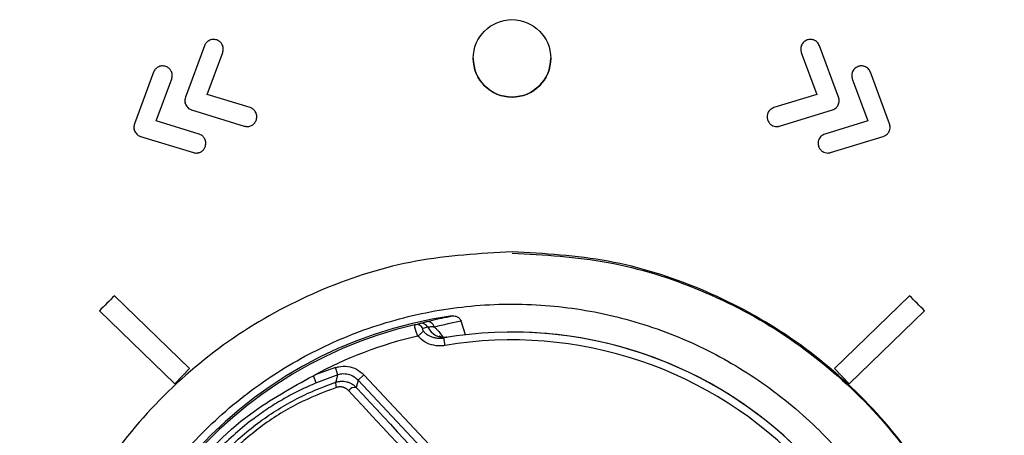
# Model space of a CAD drawing. Header units: millimetres. Extents: x -0.201 to 0.721, y -0.195 to 0.483.
# Tile 72 of 188: x 0.057 to 0.082, y 0.195 to 0.206. Entities that reach past the tile are written whole.
import ezdxf

# ---------------------------------------------------------------- set-up
doc = ezdxf.new("R2010")
doc.units = ezdxf.units.MM

msp = doc.modelspace()

# ---------------------------------------------------------------- linework, layer by layer
at = {"color": 7, "linetype": 'Continuous', "lineweight": 25}
for p, q in [((0.061352, 0.205277), (0.06086, 0.203944)), ((0.077708, 0.203944), (0.077216, 0.205277)), ((0.061421, 0.204018), (0.061822, 0.205103)), ((0.061421, 0.204018), (0.061822, 0.205103)), ((0.061822, 0.205103), (0.06183, 0.205164)), ((0.061822, 0.205103), (0.061822, 0.205103)), ((0.076747, 0.205103), (0.077148, 0.204018)), ((0.076747, 0.205103), (0.077148, 0.204018)), ((0.076747, 0.205103), (0.076747, 0.205103)), ((0.068284, 0.204949), (0.068284, 0.204949)), ((0.070284, 0.204951), (0.070284, 0.204951)), ((0.060037, 0.204592), (0.059545, 0.203259)), ((0.060507, 0.204419), (0.060515, 0.20448)), ((0.079023, 0.203259), (0.078531, 0.204592)), ((0.060106, 0.203334), (0.060507, 0.204419)), ((0.060106, 0.203334), (0.060507, 0.204419)), ((0.060507, 0.204419), (0.060507, 0.204419)), ((0.078062, 0.204419), (0.078463, 0.203334)), ((0.078062, 0.204419), (0.078463, 0.203334)), ((0.078062, 0.204419), (0.078062, 0.204419)), ((0.062527, 0.203678), (0.061421, 0.204018)), ((0.077148, 0.204018), (0.076041, 0.203678)), ((0.060871, 0.203746), (0.060871, 0.203746)), ((0.077698, 0.203746), (0.077698, 0.203746)), ((0.061021, 0.203618), (0.06238, 0.2032)), ((0.061021, 0.203618), (0.06238, 0.2032)), ((0.061021, 0.203618), (0.061021, 0.203618)), ((0.062693, 0.203366), (0.0627, 0.203465)), ((0.076188, 0.2032), (0.077547, 0.203618)), ((0.076188, 0.2032), (0.077547, 0.203618)), ((0.077547, 0.203618), (0.077547, 0.203618)), ((0.061212, 0.202994), (0.060106, 0.203334)), ((0.06238, 0.2032), (0.06238, 0.2032)), ((0.062454, 0.203189), (0.062454, 0.203189)), ((0.062693, 0.203366), (0.062693, 0.203366)), ((0.07587, 0.203413), (0.075875, 0.203366)), ((0.075875, 0.203366), (0.075875, 0.203366)), ((0.076115, 0.203189), (0.076115, 0.203189)), ((0.076188, 0.2032), (0.076188, 0.2032)), ((0.078463, 0.203334), (0.077356, 0.202994)), ((0.059556, 0.203061), (0.059556, 0.203061)), ((0.059706, 0.202933), (0.061065, 0.202515)), ((0.059706, 0.202933), (0.061065, 0.202516)), ((0.059706, 0.202933), (0.059706, 0.202933)), ((0.077503, 0.202515), (0.078862, 0.202933)), ((0.077503, 0.202516), (0.078862, 0.202933)), ((0.078862, 0.202933), (0.078862, 0.202933)), ((0.079013, 0.203061), (0.079013, 0.203061)), ((0.061378, 0.202681), (0.061382, 0.202729)), ((0.061378, 0.202681), (0.061378, 0.202681)), ((0.077185, 0.202728), (0.07719, 0.202681)), ((0.07719, 0.202681), (0.07719, 0.202681)), ((0.061065, 0.202516), (0.061065, 0.202515)), ((0.061139, 0.202505), (0.061139, 0.202505)), ((0.07743, 0.202505), (0.07743, 0.202505)), ((0.077503, 0.202516), (0.077503, 0.202515)), ((0.059033, 0.198816), (0.060969, 0.196941)), ((0.0776, 0.196941), (0.079535, 0.198816)), ((0.060585, 0.196545), (0.058642, 0.198429)), ((0.058642, 0.198429), (0.058642, 0.198428)), ((0.060585, 0.196545), (0.058642, 0.198428)), ((0.079927, 0.198429), (0.077983, 0.196545)), ((0.079927, 0.198428), (0.077983, 0.196545)), ((0.079927, 0.198429), (0.079927, 0.198428)), ((0.06678, 0.198069), (0.06691, 0.198105)), ((0.06691, 0.198105), (0.067065, 0.198146)), ((0.068087, 0.19781), (0.067972, 0.198161)), ((0.066854, 0.197778), (0.067, 0.197901)), ((0.067117, 0.198003), (0.066988, 0.197971)), ((0.067557, 0.197533), (0.067523, 0.19773)), ((0.060585, 0.196545), (0.060969, 0.196941)), ((0.060585, 0.196545), (0.060969, 0.196941)), ((0.060969, 0.196941), (0.060969, 0.196941)), ((0.064794, 0.196773), (0.064733, 0.196963)), ((0.0776, 0.196941), (0.077983, 0.196545)), ((0.0776, 0.196941), (0.077983, 0.196545)), ((0.0776, 0.196941), (0.0776, 0.196941)), ((0.064237, 0.196567), (0.06416, 0.196751)), ((0.065314, 0.196639), (0.065266, 0.196451)), ((0.065314, 0.196639), (0.06546, 0.196776)), ((0.067228, 0.194594), (0.065314, 0.196639)), ((0.06546, 0.196776), (0.06741, 0.194692)), ((0.060585, 0.196545), (0.060585, 0.196545)), ((0.077983, 0.196545), (0.077983, 0.196545))]:
    msp.add_line(p, q, dxfattribs=at)
at = {"color": 7, "linetype": 'Continuous', "lineweight": 25, "flags": 128}
msp.add_lwpolyline([(0.06474, 0.196584), (0.064754, 0.196632), (0.064794, 0.196773)], dxfattribs=at)
at = {"color": 7, "linetype": 'Continuous', "lineweight": 25}
msp.add_circle((0.069284, 0.20495), 0.0009999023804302, dxfattribs=at)
for centre, radius, start, end in [((0.069284, 0.20495), 0.0010000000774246, 180.072423, 359.992972), ((0.069283, 0.188077), 0.0148455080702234, 133.663153, 135.790275), ((0.069286, 0.188077), 0.0148454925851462, 44.209704, 46.336828), ((0.069284, 0.187352), 0.0110523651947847, 98.019112, 348.190697), ((0.066946, 0.197916), 0.0001917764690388, 26.90393, 100.91044), ((0.067098, 0.197955), 0.0001940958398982, 16.12172, 99.620185), ((0.069284, 0.187352), 0.0110051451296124, 103.152908, 343.056902), ((0.066819, 0.197881), 0.0001916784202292, 28.161068, 101.636959), ((0.067541, 0.198212), 0.0004723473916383, 206.17986, 278.06431), ((0.069284, 0.187352), 0.0105261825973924, 346.58002, 99.62979), ((0.069284, 0.187352), 0.0105261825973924, 347.041107, 90), ((0.069284, 0.187352), 0.0107051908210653, 103.119511, 118.59748), ((0.069284, 0.187352), 0.0103261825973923, 346.58002, 99.62979), ((0.067098, 0.189689), 0.0076493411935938, 108.009478, 112.582088), ((0.067098, 0.189689), 0.0074493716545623, 108.009478, 112.582088), ((0.064949, 0.196538), 0.000214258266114, 167.584626, 204.754545), ((0.065238, 0.196248), 0.0002043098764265, 82.237524, 144.822145)]:
    msp.add_arc(centre, radius, start, end, dxfattribs=at)
for centre, major_axis, ratio, start_param, end_param in [((0.069955, 0.187571), (0.01027602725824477, 0.003279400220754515), 0.998797, 1.447058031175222, 1.512424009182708), ((0.069284, 0.187352), (0.01039566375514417, 0.00165622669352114), 0.999943, 1.572820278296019, 1.580867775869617), ((0.071851, 0.189754), (-0.01818133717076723, 0.01942565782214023), 0.017338, 1.207299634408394, 1.374076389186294), ((0.071997, 0.18989), (-0.01804466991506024, 0.01927963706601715), 0.01747, 1.207299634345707, 1.374076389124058)]:
    msp.add_ellipse(centre, major_axis=major_axis, ratio=ratio, start_param=start_param, end_param=end_param, dxfattribs=at)
for points, knots in [([(0.0616734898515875, 0.2054250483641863), (0.0616369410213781, 0.2054332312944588), (0.0615649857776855, 0.2054493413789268), (0.0614657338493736, 0.205414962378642), (0.0613911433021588, 0.2053556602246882), (0.0613655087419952, 0.205303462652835), (0.061352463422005, 0.2052768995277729)], [0, 0, 0, 0, 0.2832591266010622, 0.5576643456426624, 0.7748972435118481, 0.9999999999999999, 0.9999999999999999, 0.9999999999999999, 0.9999999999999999]), ([(0.0618216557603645, 0.2051033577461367), (0.0618300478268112, 0.2051399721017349), (0.0618465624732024, 0.2052120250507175), (0.0618119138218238, 0.205311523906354), (0.0617523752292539, 0.2053861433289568), (0.061700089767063, 0.2054119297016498), (0.0616734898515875, 0.2054250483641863)], [0, 0, 0, 0, 0.2833301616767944, 0.5575620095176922, 0.7749123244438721, 1, 1, 1, 1]), ([(0.0767356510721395, 0.2052152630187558), (0.0767338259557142, 0.2052066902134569), (0.0767258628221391, 0.205169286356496), (0.0767376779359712, 0.2051319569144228), (0.0767467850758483, 0.2051031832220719)], [0, 0, 0, 0, 0.2291957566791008, 1, 1, 1, 1]), ([(0.0768949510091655, 0.205425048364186), (0.0768616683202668, 0.2054074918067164), (0.0767962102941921, 0.2053729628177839), (0.0767429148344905, 0.2052820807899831), (0.0767248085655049, 0.2051883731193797), (0.0767393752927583, 0.2051320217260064), (0.0767467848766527, 0.2051033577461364)], [0, 0, 0, 0, 0.2838925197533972, 0.5583396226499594, 0.7753428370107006, 1, 1, 1, 1]), ([(0.0772159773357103, 0.2052768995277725), (0.0771985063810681, 0.2053101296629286), (0.0771641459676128, 0.205375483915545), (0.0770732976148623, 0.2054284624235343), (0.0769798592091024, 0.2054465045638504), (0.0769235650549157, 0.2054322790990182), (0.0768949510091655, 0.205425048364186)], [0, 0, 0, 0, 0.2838635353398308, 0.558279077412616, 0.7754753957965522, 1, 1, 1, 1]), ([(0.0603584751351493, 0.2047402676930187), (0.0603219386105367, 0.2047486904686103), (0.060250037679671, 0.204765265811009), (0.0601506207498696, 0.2047308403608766), (0.0600760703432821, 0.2046712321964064), (0.0600504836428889, 0.2046188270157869), (0.0600374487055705, 0.204592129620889)], [0, 0, 0, 0, 0.2830529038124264, 0.5570252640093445, 0.7743301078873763, 0.9999999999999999, 0.9999999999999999, 0.9999999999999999, 0.9999999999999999]), ([(0.0605066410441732, 0.2044192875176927), (0.060515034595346, 0.2044558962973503), (0.0605315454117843, 0.2045279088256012), (0.0604969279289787, 0.2046273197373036), (0.0604373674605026, 0.2047017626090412), (0.060385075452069, 0.2047272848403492), (0.0603584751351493, 0.2047402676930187)], [0, 0, 0, 0, 0.283632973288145, 0.5579297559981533, 0.7751241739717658, 1, 1, 1, 1]), ([(0.0782099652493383, 0.2047402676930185), (0.0781766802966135, 0.2047228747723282), (0.0781111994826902, 0.2046886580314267), (0.0780579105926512, 0.2045979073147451), (0.0780398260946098, 0.2045042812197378), (0.07805438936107, 0.2044479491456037), (0.0780617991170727, 0.2044192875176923)], [0, 0, 0, 0, 0.2836165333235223, 0.5579530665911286, 0.7750875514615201, 1, 1, 1, 1]), ([(0.078530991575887, 0.2045921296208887), (0.0785135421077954, 0.2046255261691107), (0.078479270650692, 0.2046911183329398), (0.0783883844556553, 0.2047444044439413), (0.0782947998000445, 0.2047622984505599), (0.0782385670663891, 0.2047476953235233), (0.0782099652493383, 0.2047402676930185)], [0, 0, 0, 0, 0.2844932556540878, 0.5587561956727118, 0.7755688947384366, 0.9999999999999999, 0.9999999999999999, 0.9999999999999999, 0.9999999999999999]), ([(0.0780506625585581, 0.2045311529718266), (0.0780488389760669, 0.2045225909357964), (0.0780408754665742, 0.2044852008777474), (0.0780526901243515, 0.2044478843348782), (0.0780617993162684, 0.2044191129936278)], [0, 0, 0, 0, 0.2289923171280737, 1, 1, 1, 1]), ([(0.0608599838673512, 0.2039436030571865), (0.0608510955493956, 0.2039059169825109), (0.0608351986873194, 0.2038385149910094), (0.0608599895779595, 0.2037743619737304), (0.0608709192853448, 0.2037460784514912)], [0, 0, 0, 0, 0.5591240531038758, 1, 1, 1, 1]), ([(0.0776975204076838, 0.2037460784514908), (0.0777104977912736, 0.203782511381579), (0.0777337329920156, 0.2038477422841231), (0.0777161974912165, 0.2039142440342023), (0.0777084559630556, 0.2039436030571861)], [0, 0, 0, 0, 0.5585225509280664, 1, 1, 1, 1]), ([(0.060850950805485, 0.2038708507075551), (0.0608484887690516, 0.2038576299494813), (0.0608405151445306, 0.203814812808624), (0.0608584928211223, 0.2037740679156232), (0.0608709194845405, 0.2037459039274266)], [0, 0, 0, 0, 0.3087725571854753, 1, 1, 1, 1]), ([(0.0608709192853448, 0.2037460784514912), (0.0608919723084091, 0.2037135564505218), (0.0609295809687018, 0.2036554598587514), (0.0609931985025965, 0.2036294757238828), (0.0610212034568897, 0.2036180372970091)], [0, 0, 0, 0, 0.5597918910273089, 1, 1, 1, 1]), ([(0.0608709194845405, 0.2037459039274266), (0.0608919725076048, 0.2037133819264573), (0.0609295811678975, 0.2036552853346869), (0.0609931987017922, 0.2036293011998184), (0.0610212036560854, 0.2036178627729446)], [0, 0, 0, 0, 0.5597918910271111, 1, 1, 1, 1]), ([(0.0775472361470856, 0.2036180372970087), (0.0775825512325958, 0.2036335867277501), (0.0776458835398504, 0.2036614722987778), (0.0776816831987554, 0.2037201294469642), (0.0776975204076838, 0.2037460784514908)], [0, 0, 0, 0, 0.5576156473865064, 1, 1, 1, 1]), ([(0.0775472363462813, 0.2036178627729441), (0.0775825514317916, 0.2036334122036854), (0.0776458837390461, 0.2036612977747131), (0.0776816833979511, 0.2037199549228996), (0.0776975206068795, 0.2037459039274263)], [0, 0, 0, 0, 0.5576156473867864, 1, 1, 1, 1]), ([(0.0776975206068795, 0.2037459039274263), (0.0777128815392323, 0.2037822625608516), (0.0777304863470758, 0.2038239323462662), (0.0777219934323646, 0.2038664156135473), (0.0777209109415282, 0.2038718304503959)], [0, 0, 0, 0, 0.8725418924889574, 1, 1, 1, 1]), ([(0.0626930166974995, 0.2033658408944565), (0.0626992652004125, 0.2034027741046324), (0.0627115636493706, 0.2034754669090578), (0.0626715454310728, 0.2035726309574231), (0.0626080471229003, 0.2036436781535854), (0.0625544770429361, 0.2036664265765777), (0.0625272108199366, 0.203678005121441)], [0, 0, 0, 0, 0.2831873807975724, 0.5573759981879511, 0.774712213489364, 1, 1, 1, 1]), ([(0.0760412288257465, 0.2036780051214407), (0.0760070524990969, 0.2036623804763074), (0.0759398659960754, 0.2036316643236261), (0.0758817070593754, 0.2035440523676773), (0.0758584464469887, 0.2034517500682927), (0.0758696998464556, 0.2033948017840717), (0.0758754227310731, 0.2033658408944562)], [0, 0, 0, 0, 0.2841004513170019, 0.5585069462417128, 0.7754799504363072, 1, 1, 1, 1]), ([(0.0595449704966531, 0.2032588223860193), (0.0595360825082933, 0.2032211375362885), (0.059520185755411, 0.203153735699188), (0.0595449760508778, 0.2030895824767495), (0.0595559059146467, 0.2030612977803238)], [0, 0, 0, 0, 0.5591071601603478, 1, 1, 1, 1]), ([(0.0595359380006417, 0.2031860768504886), (0.0595334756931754, 0.2031728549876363), (0.0595255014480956, 0.2031300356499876), (0.0595434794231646, 0.2030892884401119), (0.0595559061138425, 0.2030611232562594)], [0, 0, 0, 0, 0.3087825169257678, 1, 1, 1, 1]), ([(0.0623804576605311, 0.2032000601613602), (0.0623941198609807, 0.2031963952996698), (0.0624181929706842, 0.2031899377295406), (0.0624430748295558, 0.2031891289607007), (0.0624538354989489, 0.2031887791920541)], [0, 0, 0, 0, 0.5675295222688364, 1, 1, 1, 1]), ([(0.0623804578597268, 0.2031998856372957), (0.0623941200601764, 0.2031962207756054), (0.0624181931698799, 0.2031897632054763), (0.0624430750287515, 0.2031889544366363), (0.0624538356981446, 0.2031886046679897)], [0, 0, 0, 0, 0.5675295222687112, 1, 1, 1, 1]), ([(0.0624538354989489, 0.2031887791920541), (0.0624834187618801, 0.2031918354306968), (0.0625422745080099, 0.2031979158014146), (0.0626139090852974, 0.2032419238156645), (0.0626663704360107, 0.2032990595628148), (0.0626840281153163, 0.2033433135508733), (0.0626930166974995, 0.2033658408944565)], [0, 0, 0, 0, 0.2780186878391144, 0.5531167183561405, 0.7725155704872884, 1, 1, 1, 1]), ([(0.0624538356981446, 0.2031886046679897), (0.0624834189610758, 0.2031916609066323), (0.0625422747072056, 0.2031977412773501), (0.0626139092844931, 0.2032417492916), (0.0626663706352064, 0.2032988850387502), (0.062684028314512, 0.2033431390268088), (0.0626930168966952, 0.2033656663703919)], [0, 0, 0, 0, 0.2780186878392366, 0.5531167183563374, 0.7725155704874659, 1, 1, 1, 1]), ([(0.0758754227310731, 0.2033658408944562), (0.0758874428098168, 0.2033375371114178), (0.0759110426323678, 0.2032819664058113), (0.0759755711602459, 0.2032266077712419), (0.0760449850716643, 0.2031944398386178), (0.0760912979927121, 0.2031906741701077), (0.0761146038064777, 0.2031887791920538)], [0, 0, 0, 0, 0.2872578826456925, 0.563992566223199, 0.7805902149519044, 1, 1, 1, 1]), ([(0.0758754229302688, 0.2033656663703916), (0.0758874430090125, 0.2033373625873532), (0.0759110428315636, 0.2032817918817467), (0.0759755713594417, 0.2032264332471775), (0.07604498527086, 0.2031942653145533), (0.0760912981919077, 0.2031904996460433), (0.0761146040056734, 0.2031886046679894)], [0, 0, 0, 0, 0.2872578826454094, 0.5639925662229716, 0.7805902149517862, 0.9999999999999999, 0.9999999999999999, 0.9999999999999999, 0.9999999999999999]), ([(0.0761146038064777, 0.2031887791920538), (0.0761283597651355, 0.2031893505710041), (0.0761532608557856, 0.2031903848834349), (0.076177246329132, 0.2031970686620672), (0.0761879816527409, 0.2032000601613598)], [0, 0, 0, 0, 0.5524239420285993, 1, 1, 1, 1]), ([(0.0761146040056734, 0.2031886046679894), (0.0761283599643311, 0.2031891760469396), (0.0761532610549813, 0.2031902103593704), (0.0761772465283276, 0.2031968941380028), (0.0761879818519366, 0.2031998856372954)], [0, 0, 0, 0, 0.5524239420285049, 1, 1, 1, 1]), ([(0.0790125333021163, 0.2030612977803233), (0.0790255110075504, 0.2030977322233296), (0.0790487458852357, 0.2031629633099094), (0.0790312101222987, 0.2032294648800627), (0.0790234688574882, 0.2032588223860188)], [0, 0, 0, 0, 0.5585441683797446, 1, 1, 1, 1]), ([(0.079012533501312, 0.2030611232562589), (0.0790278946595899, 0.2030974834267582), (0.0790454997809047, 0.2031391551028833), (0.0790370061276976, 0.2031816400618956), (0.0790359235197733, 0.2031870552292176)], [0, 0, 0, 0, 0.8725391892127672, 1, 1, 1, 1]), ([(0.0595559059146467, 0.2030612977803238), (0.0595769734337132, 0.2030288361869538), (0.0596146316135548, 0.202970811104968), (0.0596781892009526, 0.2029447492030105), (0.0597061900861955, 0.2029332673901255)], [0, 0, 0, 0, 0.5594407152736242, 1, 1, 1, 1]), ([(0.0595559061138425, 0.2030611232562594), (0.059576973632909, 0.2030286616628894), (0.0596146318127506, 0.2029706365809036), (0.0596781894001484, 0.2029445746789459), (0.0597061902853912, 0.2029330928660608)], [0, 0, 0, 0, 0.5594407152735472, 1, 1, 1, 1]), ([(0.0613780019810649, 0.2026810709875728), (0.0613842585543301, 0.2027181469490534), (0.0613965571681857, 0.2027910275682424), (0.061356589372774, 0.2028883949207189), (0.0612930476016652, 0.2029594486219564), (0.0612394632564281, 0.2029820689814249), (0.0612121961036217, 0.2029935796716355)], [0, 0, 0, 0, 0.2839659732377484, 0.5581949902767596, 0.7751812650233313, 1, 1, 1, 1]), ([(0.0773562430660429, 0.2029935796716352), (0.077322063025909, 0.2029780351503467), (0.0772548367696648, 0.2029474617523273), (0.0771966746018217, 0.2028597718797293), (0.0771734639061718, 0.2027672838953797), (0.0771847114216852, 0.2027101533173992), (0.07719043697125, 0.2026810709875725)], [0, 0, 0, 0, 0.283512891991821, 0.5576210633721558, 0.7748069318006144, 1, 1, 1, 1]), ([(0.0788622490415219, 0.202933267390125), (0.0788975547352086, 0.2029488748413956), (0.0789608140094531, 0.2029768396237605), (0.0789966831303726, 0.2030354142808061), (0.0790125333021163, 0.2030612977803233)], [0, 0, 0, 0, 0.5581109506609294, 1, 1, 1, 1]), ([(0.0788622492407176, 0.2029330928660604), (0.0788975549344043, 0.2029487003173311), (0.0789608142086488, 0.202976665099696), (0.0789966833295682, 0.2030352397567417), (0.079012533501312, 0.2030611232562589)], [0, 0, 0, 0, 0.5581109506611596, 1, 1, 1, 1]), ([(0.0611388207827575, 0.20250470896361), (0.0611683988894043, 0.2025077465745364), (0.0612272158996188, 0.2025137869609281), (0.0612988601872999, 0.2025575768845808), (0.0613513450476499, 0.2026144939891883), (0.0613690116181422, 0.2026586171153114), (0.0613780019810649, 0.2026810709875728)], [0, 0, 0, 0, 0.2783872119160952, 0.5535818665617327, 0.7728217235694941, 1, 1, 1, 1]), ([(0.0611388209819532, 0.2025045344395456), (0.0611683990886, 0.202507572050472), (0.0612272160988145, 0.2025136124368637), (0.0612988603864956, 0.2025574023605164), (0.0613513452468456, 0.2026143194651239), (0.0613690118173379, 0.202658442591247), (0.0613780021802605, 0.2026808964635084)], [0, 0, 0, 0, 0.2783872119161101, 0.5535818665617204, 0.7728217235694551, 1, 1, 1, 1]), ([(0.07719043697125, 0.2026810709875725), (0.0772024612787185, 0.2026528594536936), (0.0772260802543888, 0.2025974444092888), (0.0772906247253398, 0.2025423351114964), (0.0773600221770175, 0.2025103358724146), (0.0774063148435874, 0.2025065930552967), (0.0774296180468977, 0.2025047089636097)], [0, 0, 0, 0, 0.2868897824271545, 0.5635287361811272, 0.7802853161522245, 1, 1, 1, 1]), ([(0.0771904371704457, 0.202680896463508), (0.0772024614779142, 0.2026526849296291), (0.0772260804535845, 0.2025972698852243), (0.0772906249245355, 0.2025421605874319), (0.0773600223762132, 0.2025101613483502), (0.0774063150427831, 0.2025064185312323), (0.0774296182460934, 0.2025045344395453)], [0, 0, 0, 0, 0.2868897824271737, 0.5635287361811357, 0.7802853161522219, 1, 1, 1, 1]), ([(0.0610654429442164, 0.2025156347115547), (0.0610791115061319, 0.202512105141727), (0.0611032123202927, 0.2025058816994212), (0.0611280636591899, 0.2025050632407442), (0.0611388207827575, 0.20250470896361)], [0, 0, 0, 0, 0.5671410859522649, 1, 1, 1, 1]), ([(0.0610654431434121, 0.2025154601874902), (0.0610791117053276, 0.2025119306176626), (0.0611032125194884, 0.2025057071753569), (0.0611280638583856, 0.2025048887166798), (0.0611388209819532, 0.2025045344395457)], [0, 0, 0, 0, 0.5671410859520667, 1, 1, 1, 1]), ([(0.0774296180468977, 0.2025047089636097), (0.0774433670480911, 0.2025052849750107), (0.077468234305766, 0.202506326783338), (0.0774922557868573, 0.2025127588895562), (0.0775029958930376, 0.2025156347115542)], [0, 0, 0, 0, 0.5528957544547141, 1, 1, 1, 1]), ([(0.0774296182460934, 0.2025045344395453), (0.0774433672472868, 0.2025051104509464), (0.0774682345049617, 0.2025061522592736), (0.077492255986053, 0.2025125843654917), (0.0775029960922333, 0.2025154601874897)], [0, 0, 0, 0, 0.5528957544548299, 1, 1, 1, 1]), ([(0.0692842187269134, 0.1999535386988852), (0.0701153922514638, 0.1999062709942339), (0.0717777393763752, 0.1998117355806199), (0.0741753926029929, 0.199056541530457), (0.076385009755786, 0.1978828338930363), (0.0783216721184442, 0.1962913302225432), (0.0799109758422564, 0.1943551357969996), (0.0810918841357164, 0.1921454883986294), (0.0818190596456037, 0.1897481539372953), (0.0820645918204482, 0.1872550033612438), (0.0818190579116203, 0.1847618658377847), (0.0810918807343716, 0.1823644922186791), (0.0799109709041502, 0.1801549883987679), (0.0783216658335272, 0.1782182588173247), (0.0763850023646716, 0.1766287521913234), (0.0741753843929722, 0.1754475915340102), (0.0717777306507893, 0.1747202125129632), (0.0692842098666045, 0.1744746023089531), (0.0667906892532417, 0.1747202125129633), (0.0643930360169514, 0.1754475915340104), (0.0621834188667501, 0.1766287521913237), (0.0602467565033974, 0.178218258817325), (0.0586574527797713, 0.1801549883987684), (0.0574765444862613, 0.1823644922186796), (0.0567493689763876, 0.1847618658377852), (0.0565038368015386, 0.1872550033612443), (0.0567493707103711, 0.1897481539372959), (0.0574765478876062, 0.1921454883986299), (0.0586574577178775, 0.1943551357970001), (0.0602467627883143, 0.1962913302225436), (0.0621834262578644, 0.1978828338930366), (0.0643930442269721, 0.1990565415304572), (0.0667906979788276, 0.19981173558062), (0.0684530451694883, 0.1999062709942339), (0.0692842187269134, 0.1999535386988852)], [0, 0, 0, 0, 0.0312499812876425, 0.0624999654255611, 0.0937499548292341, 0.1249999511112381, 0.1562499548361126, 0.1874999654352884, 0.2187499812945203, 0.2500000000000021, 0.2812500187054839, 0.3125000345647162, 0.3437500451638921, 0.3750000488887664, 0.4062500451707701, 0.437500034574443, 0.4687500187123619, 0.5000000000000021, 0.5312499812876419, 0.5624999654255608, 0.5937499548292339, 0.6249999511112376, 0.656249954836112, 0.6874999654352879, 0.7187499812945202, 0.750000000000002, 0.7812500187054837, 0.8125000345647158, 0.8437500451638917, 0.8750000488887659, 0.9062500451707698, 0.9375000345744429, 0.9687500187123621, 1, 1, 1, 1]), ([(0.0692842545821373, 0.1999221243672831), (0.0701154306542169, 0.1998748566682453), (0.071777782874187, 0.1997803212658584), (0.0741753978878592, 0.1990251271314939), (0.0763851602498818, 0.1978514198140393), (0.0783212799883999, 0.1962599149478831), (0.0799126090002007, 0.1943237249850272), (0.0810859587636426, 0.1921140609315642), (0.0818398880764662, 0.189721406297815), (0.0819343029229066, 0.1880641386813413), (0.0819813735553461, 0.1872379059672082)], [0, 0, 0, 0, 0.1250902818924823, 0.2501805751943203, 0.3752708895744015, 0.5003612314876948, 0.6254516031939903, 0.7505420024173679, 0.8756324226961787, 0.9999999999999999, 0.9999999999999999, 0.9999999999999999, 0.9999999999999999]), ([(0.0692842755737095, 0.1761021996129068), (0.0700739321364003, 0.1761496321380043), (0.0714876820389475, 0.1762345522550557), (0.07346016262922, 0.176852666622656), (0.0751571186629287, 0.1776929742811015), (0.0767019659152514, 0.1788233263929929), (0.0780233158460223, 0.1801828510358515), (0.0791074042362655, 0.1817597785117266), (0.0799040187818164, 0.1834804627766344), (0.0804049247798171, 0.1853272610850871), (0.0805869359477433, 0.1872145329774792), (0.0804482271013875, 0.1891228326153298), (0.0799952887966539, 0.1909637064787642), (0.0792328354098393, 0.1927182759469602), (0.0781962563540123, 0.1943052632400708), (0.0768962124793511, 0.1957084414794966), (0.0753929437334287, 0.1968628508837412), (0.0737018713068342, 0.1977566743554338), (0.071901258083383, 0.1983485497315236), (0.0700095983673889, 0.1986323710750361), (0.0681143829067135, 0.1985949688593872), (0.0662351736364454, 0.1982366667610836), (0.0644589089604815, 0.1975739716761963), (0.0628040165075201, 0.1966136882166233), (0.0613471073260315, 0.1954002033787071), (0.0601033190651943, 0.1939460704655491), (0.0591302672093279, 0.1923186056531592), (0.0584380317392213, 0.1905346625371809), (0.0580586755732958, 0.1886769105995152), (0.0579960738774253, 0.1867645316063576), (0.0582530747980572, 0.1848861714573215), (0.0588269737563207, 0.1830611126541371), (0.0596911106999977, 0.1813739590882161), (0.0608365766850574, 0.1798418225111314), (0.0622102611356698, 0.1785362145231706), (0.0637980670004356, 0.1774683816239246), (0.0655264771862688, 0.1766955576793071), (0.0673777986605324, 0.1761964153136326), (0.068642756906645, 0.1761339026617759), (0.0692842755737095, 0.1761021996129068)], [0, 0, 0, 0, 0.0334831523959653, 0.0599460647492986, 0.0871767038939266, 0.1136444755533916, 0.1408801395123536, 0.1673510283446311, 0.1945897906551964, 0.2210608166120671, 0.2482995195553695, 0.2747674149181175, 0.3020026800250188, 0.3284657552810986, 0.3556959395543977, 0.3821546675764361, 0.4093804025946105, 0.4358366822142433, 0.4630600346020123, 0.4895173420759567, 0.5167419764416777, 0.5432033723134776, 0.5704324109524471, 0.5968987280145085, 0.6241328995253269, 0.6506030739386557, 0.6778411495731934, 0.7043125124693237, 0.7315516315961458, 0.7580207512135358, 0.7852573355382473, 0.8117220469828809, 0.8389539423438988, 0.8654138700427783, 0.8926408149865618, 0.9190970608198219, 0.9463202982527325, 0.9727765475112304, 1, 1, 1, 1]), ([(0.0670652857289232, 0.1981463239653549), (0.067110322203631, 0.198157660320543), (0.0673340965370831, 0.1982139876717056), (0.0675611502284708, 0.1982598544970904), (0.0677425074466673, 0.1982964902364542)], [0, 0, 0, 0, 0.201258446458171, 1, 1, 1, 1]), ([(0.0677425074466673, 0.1982964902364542), (0.0677676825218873, 0.1982976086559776), (0.0678180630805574, 0.1982998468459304), (0.0678883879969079, 0.198271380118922), (0.0679443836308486, 0.1982242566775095), (0.0679633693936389, 0.1981816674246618), (0.0679724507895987, 0.1981612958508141)], [0, 0, 0, 0, 0.2596996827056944, 0.5197130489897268, 0.7702659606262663, 1, 1, 1, 1]), ([(0.0668543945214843, 0.1977779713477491), (0.0668527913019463, 0.1977818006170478), (0.0668485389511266, 0.1977919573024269), (0.0668392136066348, 0.1978149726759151), (0.066829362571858, 0.1978405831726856), (0.066820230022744, 0.19786576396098), (0.0668137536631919, 0.1978843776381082), (0.0668076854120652, 0.1979026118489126), (0.0668020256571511, 0.1979204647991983), (0.0667967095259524, 0.1979381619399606), (0.0667918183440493, 0.1979554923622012), (0.0667873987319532, 0.197972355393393), (0.0667835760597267, 0.1979882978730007), (0.0667803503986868, 0.1980033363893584), (0.0667777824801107, 0.1980172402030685), (0.0667759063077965, 0.1980298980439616), (0.0667747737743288, 0.1980410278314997), (0.0667744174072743, 0.1980502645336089), (0.0667747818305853, 0.1980576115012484), (0.0667758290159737, 0.198063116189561), (0.0667775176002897, 0.1980670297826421), (0.0667792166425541, 0.1980681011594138), (0.0667800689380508, 0.1980686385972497)], [0, 0, 0, 0, 0.0266261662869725, 0.0706227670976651, 0.1596238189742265, 0.2046993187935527, 0.2492512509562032, 0.294026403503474, 0.3394990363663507, 0.3852115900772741, 0.4338293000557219, 0.4827417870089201, 0.5325771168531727, 0.5827292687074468, 0.6347767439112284, 0.6871824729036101, 0.7407113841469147, 0.7946253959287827, 0.8451478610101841, 0.8959890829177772, 0.9478247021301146, 1, 1, 1, 1]), ([(0.0669877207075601, 0.1979713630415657), (0.0669844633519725, 0.1979698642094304), (0.0669781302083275, 0.197966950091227), (0.0669743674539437, 0.1979550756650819), (0.0669763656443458, 0.1979398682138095), (0.0669815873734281, 0.1979276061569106), (0.0669875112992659, 0.1979170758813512), (0.066992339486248, 0.1979101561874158), (0.0669975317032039, 0.1979038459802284), (0.0669990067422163, 0.1979021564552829), (0.0669997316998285, 0.1979013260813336)], [0, 0, 0, 0, 0.2423063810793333, 0.4711064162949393, 0.6601659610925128, 0.7900886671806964, 0.8188617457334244, 0.9502548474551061, 0.9755510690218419, 1, 1, 1, 1]), ([(0.0669997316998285, 0.1979013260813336), (0.0670096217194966, 0.1978907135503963), (0.0670294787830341, 0.1978694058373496), (0.0670629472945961, 0.197840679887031), (0.0670990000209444, 0.1978144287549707), (0.0671373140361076, 0.1977913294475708), (0.0671772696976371, 0.1977714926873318), (0.0672187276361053, 0.1977548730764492), (0.0672617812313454, 0.1977414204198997), (0.067306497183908, 0.1977311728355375), (0.0673524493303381, 0.1977243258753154), (0.0673995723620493, 0.197720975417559), (0.0674472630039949, 0.1977213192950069), (0.0674887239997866, 0.1977246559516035), (0.0675140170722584, 0.1977285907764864), (0.0675234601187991, 0.1977300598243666)], [0, 0, 0, 0, 0.075396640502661, 0.1513804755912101, 0.2291311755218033, 0.3074533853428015, 0.3842456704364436, 0.4615268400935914, 0.5402730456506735, 0.6194947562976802, 0.700902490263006, 0.7827947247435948, 0.8661671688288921, 0.9500341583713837, 1, 1, 1, 1]), ([(0.0672841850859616, 0.1980088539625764), (0.067269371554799, 0.1980101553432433), (0.0672397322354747, 0.1980127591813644), (0.0671985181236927, 0.1980137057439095), (0.0671578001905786, 0.1980114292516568), (0.0671305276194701, 0.1980059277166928), (0.0671168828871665, 0.1980031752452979)], [0, 0, 0, 0, 0.2494892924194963, 0.4991850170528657, 0.7494373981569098, 1, 1, 1, 1]), ([(0.0672841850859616, 0.1980088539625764), (0.067302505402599, 0.1979923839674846), (0.0673393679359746, 0.1979592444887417), (0.0674079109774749, 0.1978795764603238), (0.0674620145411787, 0.1978108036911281), (0.0674951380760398, 0.1977537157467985), (0.0674981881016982, 0.1977484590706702)], [0, 0, 0, 0, 0.2608463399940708, 0.5248521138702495, 0.956248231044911, 1, 1, 1, 1]), ([(0.0675569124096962, 0.1975328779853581), (0.0675442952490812, 0.1975309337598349), (0.067448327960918, 0.1975161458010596), (0.0672680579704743, 0.1975248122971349), (0.0670307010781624, 0.1976089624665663), (0.0669131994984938, 0.1977216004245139), (0.0668543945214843, 0.1977779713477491)], [0, 0, 0, 0, 0.0494267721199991, 0.3759445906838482, 0.6876845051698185, 0.9999999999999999, 0.9999999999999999, 0.9999999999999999, 0.9999999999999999]), ([(0.0675997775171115, 0.1977506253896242), (0.0675879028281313, 0.1977464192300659), (0.0675302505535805, 0.1977259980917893), (0.0674446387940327, 0.1977529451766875), (0.067400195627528, 0.1977794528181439), (0.067406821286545, 0.1977738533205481), (0.0674078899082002, 0.1977729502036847)], [0, 0, 0, 0, 0.1144641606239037, 0.5557298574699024, 0.9283457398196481, 1, 1, 1, 1]), ([(0.0647326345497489, 0.1969630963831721), (0.0647597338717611, 0.1969708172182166), (0.0648622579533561, 0.1970000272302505), (0.0650507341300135, 0.1970023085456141), (0.0652816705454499, 0.1969323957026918), (0.0654005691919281, 0.1968279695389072), (0.0654600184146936, 0.1967757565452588)], [0, 0, 0, 0, 0.1069499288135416, 0.404620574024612, 0.7023107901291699, 1, 1, 1, 1]), ([(0.0602443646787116, 0.1930863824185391), (0.0604150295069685, 0.1933718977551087), (0.0610218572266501, 0.1943870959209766), (0.0623043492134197, 0.1957336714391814), (0.0636060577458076, 0.1964475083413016), (0.0641602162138, 0.1967514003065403)], [0, 0, 0, 0, 0.1834799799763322, 0.6523941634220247, 0.9999999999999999, 0.9999999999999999, 0.9999999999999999, 0.9999999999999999]), ([(0.0603727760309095, 0.192496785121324), (0.0604247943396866, 0.1926167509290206), (0.0605816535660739, 0.1929785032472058), (0.0608390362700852, 0.1934429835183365), (0.0611622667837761, 0.1939325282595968), (0.0614721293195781, 0.1943392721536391), (0.0618525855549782, 0.1947653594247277), (0.0622710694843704, 0.1951651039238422), (0.0627190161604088, 0.1955287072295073), (0.0631899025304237, 0.1958528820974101), (0.0636820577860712, 0.1961370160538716), (0.0641986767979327, 0.1963868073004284), (0.0645590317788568, 0.1965181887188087), (0.0647398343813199, 0.1965841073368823)], [0, 0, 0, 0, 0.0640807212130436, 0.1932329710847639, 0.2583763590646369, 0.3494753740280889, 0.4412173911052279, 0.5350087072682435, 0.6295142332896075, 0.7205193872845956, 0.8121598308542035, 0.9057540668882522, 0.9999999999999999, 0.9999999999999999, 0.9999999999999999, 0.9999999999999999]), ([(0.0647398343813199, 0.1965841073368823), (0.0647528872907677, 0.1965881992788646), (0.0647790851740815, 0.1965964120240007), (0.0648197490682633, 0.196604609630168), (0.0648613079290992, 0.1966096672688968), (0.0649027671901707, 0.1966111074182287), (0.064957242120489, 0.1966085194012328), (0.0650108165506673, 0.1965993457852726), (0.0650630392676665, 0.1965836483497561), (0.0651016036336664, 0.196568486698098), (0.0651391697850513, 0.196549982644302), (0.0651754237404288, 0.1965281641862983), (0.0652036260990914, 0.1965077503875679), (0.06522943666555, 0.196486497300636), (0.065248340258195, 0.1964691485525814), (0.065261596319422, 0.1964552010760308), (0.0652660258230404, 0.1964505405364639)], [0, 0, 0, 0, 0.0706377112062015, 0.1417736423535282, 0.2144643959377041, 0.2876845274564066, 0.3572120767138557, 0.4984486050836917, 0.5702967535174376, 0.6427432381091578, 0.7156740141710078, 0.7901168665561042, 0.8650763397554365, 0.8986925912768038, 0.9661481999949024, 1, 1, 1, 1]), ([(0.0653140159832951, 0.1966391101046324), (0.0652715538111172, 0.1966764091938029), (0.0651866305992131, 0.1967510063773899), (0.065021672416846, 0.1968009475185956), (0.0648870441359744, 0.1967993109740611), (0.0648138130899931, 0.1967784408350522), (0.0647944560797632, 0.1967729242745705)], [0, 0, 0, 0, 0.2976926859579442, 0.5953774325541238, 0.8930469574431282, 1, 1, 1, 1]), ([(0.0642370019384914, 0.1965667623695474), (0.0640967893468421, 0.1965055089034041), (0.063815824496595, 0.1963827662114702), (0.0634079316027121, 0.1961652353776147), (0.0630109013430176, 0.1959230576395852), (0.0625878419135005, 0.1956263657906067), (0.0621474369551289, 0.1952672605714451), (0.0616987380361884, 0.1948345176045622), (0.0612828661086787, 0.1943600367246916), (0.0609359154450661, 0.1938870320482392), (0.0606488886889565, 0.193431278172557), (0.0604987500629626, 0.1931423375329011), (0.0604235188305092, 0.1929975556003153)], [0, 0, 0, 0, 0.0860015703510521, 0.1723341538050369, 0.2596785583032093, 0.3473673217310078, 0.4626849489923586, 0.5788068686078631, 0.6974615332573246, 0.8169878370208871, 0.9082965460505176, 1, 1, 1, 1]), ([(0.0647545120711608, 0.1964483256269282), (0.0644154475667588, 0.1963174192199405), (0.0637277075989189, 0.1960518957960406), (0.062787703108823, 0.1954519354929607), (0.0619388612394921, 0.194712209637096), (0.061299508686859, 0.1939355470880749), (0.0608234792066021, 0.1931779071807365), (0.0606131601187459, 0.1927091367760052), (0.0605072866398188, 0.1924731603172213)], [0, 0, 0, 0, 0.1826710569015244, 0.3705200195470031, 0.553139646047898, 0.7413523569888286, 0.8697981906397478, 0.9999999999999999, 0.9999999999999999, 0.9999999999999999, 0.9999999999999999]), ([(0.0650714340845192, 0.1963658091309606), (0.0650660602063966, 0.1963713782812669), (0.0650552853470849, 0.196382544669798), (0.0650371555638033, 0.1963980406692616), (0.0650174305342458, 0.1964125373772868), (0.0649958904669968, 0.1964257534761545), (0.0649730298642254, 0.1964372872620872), (0.0649496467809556, 0.1964466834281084), (0.0649260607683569, 0.196453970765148), (0.0649023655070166, 0.1964592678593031), (0.064877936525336, 0.1964626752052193), (0.0648532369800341, 0.1964640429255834), (0.0648285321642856, 0.1964633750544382), (0.0648038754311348, 0.1964606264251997), (0.0647790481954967, 0.1964558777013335), (0.0647627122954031, 0.1964508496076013), (0.0647545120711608, 0.1964483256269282)], [0, 0, 0, 0, 0.0684153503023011, 0.1371757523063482, 0.210591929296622, 0.2844442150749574, 0.3596880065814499, 0.4354232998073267, 0.5048881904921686, 0.5747647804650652, 0.6459736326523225, 0.7176611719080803, 0.786962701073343, 0.8567430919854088, 0.9280885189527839, 1, 1, 1, 1])]:
    msp.add_open_spline(points, degree=3, knots=knots, dxfattribs=at)

doc.saveas('drawing.dxf')
